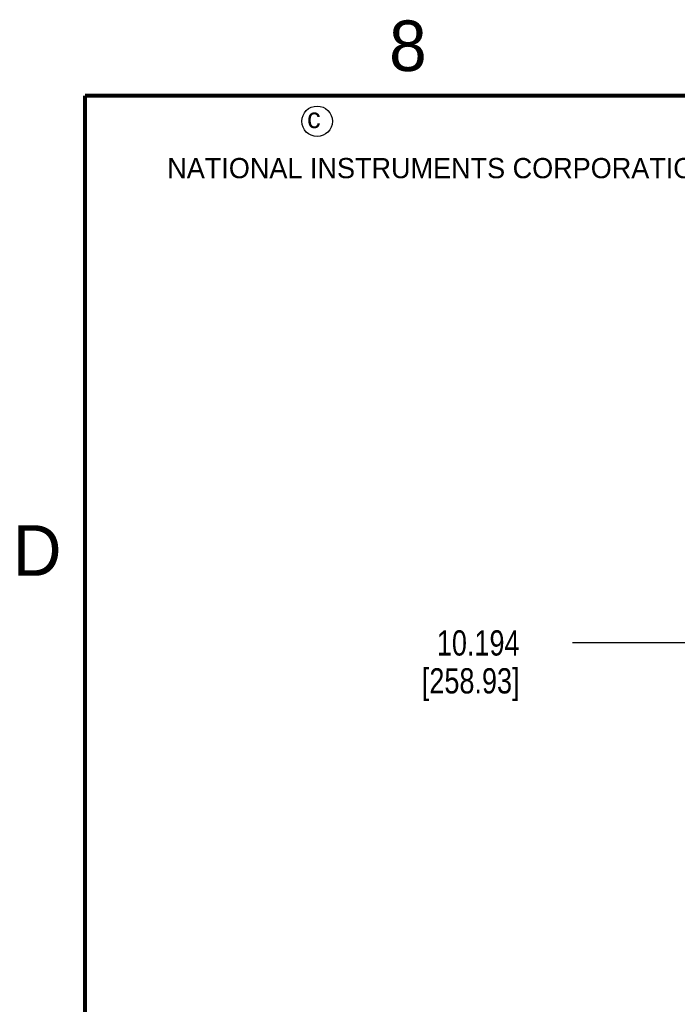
# Model space of a CAD drawing. Header units: inches. Extents: x 0 to 34, y 0 to 22.
# Tile 18 of 35: x 0.2 to 3.4, y 17 to 21.9. Entities that reach past the tile are written whole.
import ezdxf

# ---------------------------------------------------------------- set-up
doc = ezdxf.new("R2010")
doc.units = ezdxf.units.IN
doc.header["$LTSCALE"] = 1.87
doc.header["$MEASUREMENT"] = 0
doc.layers.get('0').update_dxf_attribs({"linetype": 'CONTINUOUS'})
doc.layers.add('DIMENSIONS', color=7, linetype='CONTINUOUS')
doc.styles.get("Standard").update_dxf_attribs({"font": 'txt', "width": 0.8})
doc.styles.add('TEXTSTYLE_2', font='txt')
doc.dimstyles.new('DIMSTYLE_1', dxfattribs={"dimtxt": 0.125, "dimasz": 0.18, "dimexe": 0.125, "dimexo": 0.0625, "dimgap": 0.09, "dimtad": 0, "dimtih": 1, "dimtoh": 1, "dimdec": 3, "dimzin": 4, "dimdsep": 46, "dimtxsty": 'STANDARD', "dimblk": '_FILLED', "dimblk1": '_FILLED', "dimblk2": '_FILLED', "dimcen": 0.09, "dimadec": 0, "dimazin": 0, "dimtp": 0.005, "dimtm": 0.005, "dimtfac": 1, "dimtdec": 3, "dimtofl": 0, "dimtmove": 0, "dimatfit": 3, "dimldrblk": '_FILLED', "dimfxl": 1, "dimtolj": 1, "dimtzin": 4, "dimarcsym": 0})

# ---------------------------------------------------------------- blocks, each defined once
blk = doc.blocks.new('*D13')
at = {"layer": 'DIMENSIONS', "color": 2, "linetype": 'CONTINUOUS'}
blk.add_line((3.5673, 18.7928), (2.9125, 18.7928), dxfattribs=at)
at = {"layer": 'DIMENSIONS', "color": 2, "linetype": 'CONTINUOUS', "insert": (2.65, 18.8553), "char_height": 0.125, "width": 0.8, "attachment_point": 3, "line_spacing_factor": 0.9}
blk.add_mtext('10.194\\P[258.93]', dxfattribs=at)
blk = doc.blocks.new('_FILLED')
at = {"color": 0, "linetype": 'BYBLOCK'}
blk.add_solid([(0, 0), (-1, 0.174), (-1, -0.174)], dxfattribs=at)

msp = doc.modelspace()

# ---------------------------------------------------------------- linework, layer by layer
at = {"color": 7, "linetype": 'CONTINUOUS', "const_width": 0.02}
for points in [[(0.5, 21.5), (0.5, 0.5)], [(33.5, 21.5), (0.5, 21.5)]]:
    msp.add_lwpolyline(points, dxfattribs=at)
at = {"color": 2, "linetype": 'CONTINUOUS'}
msp.add_circle((1.6484, 21.3727), 0.0754, dxfattribs=at)

# ---------------------------------------------------------------- texts
at = {"color": 2, "linetype": 'CONTINUOUS', "attachment_point": 1, "line_spacing_factor": 0.9, "style": 'TEXTSTYLE_2'}
for s, insert, char_height, width in [('8', (2.0046, 21.8713), 0.25, 0.25), ('c', (1.599, 21.4388), 0.1, 0.1), ('NATIONAL INSTRUMENTS CORPORATION AND ITS LICENSORS.  ALL RIGHTS RESERVED.', (0.9071, 21.1911), 0.1, 7.3), ('D', (0.1424, 19.375), 0.25, 0.25)]:
    msp.add_mtext(s, dxfattribs=dict(at, insert=insert, char_height=char_height, width=width))

# ---------------------------------------------------------------- dimensions: what is measured, and where the dimension line sits
at = {"layer": 'DIMENSIONS', "color": 2, "linetype": 'CONTINUOUS'}
dim = msp.add_ordinate_dim(feature_location=(3.5673, 18.7928), offset=(-0.6548, 0), dtype=0, origin=(3.6298, 8.5988), dimstyle='DIMSTYLE_1', override={"dimtad": 1, "dimtih": 0, "dimtoh": 0}, dxfattribs=at)
dim.commit()
dim.dimension.update_dxf_attribs({"geometry": '*D13', "text_midpoint": (2.45, 18.699)})

doc.saveas('drawing.dxf')
